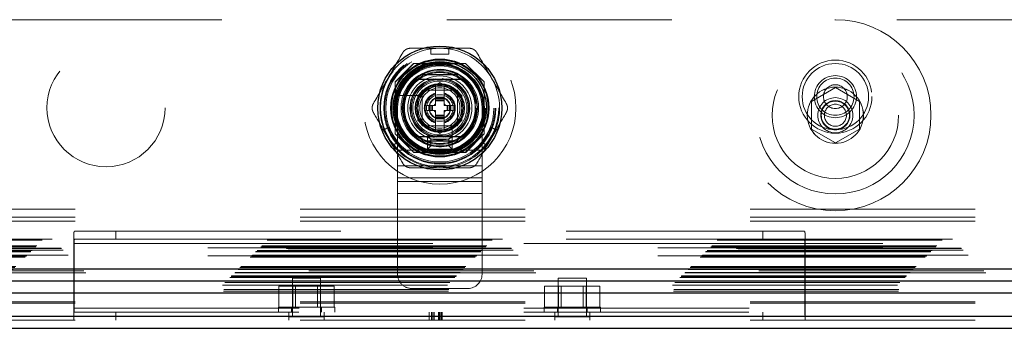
# Model space of a CAD drawing. Header units: inches. Extents: x 0.2 to 10.8, y 0.2 to 8.2.
# Tile 80 of 171: x 3.555 to 3.992, y 3.038 to 3.175. Entities that reach past the tile are written whole.
import ezdxf

# ---------------------------------------------------------------- set-up
doc = ezdxf.new("R2010")
doc.units = ezdxf.units.IN
doc.header["$MEASUREMENT"] = 0
doc.linetypes.add('HIDDEN', pattern=[0.07500000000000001, 0.05, -0.025])
doc.layers.add('SLD-0', color=179, linetype='Continuous')

msp = doc.modelspace()

# ---------------------------------------------------------------- linework, layer by layer
at = {"layer": 'SLD-0', "linetype": 'HIDDEN', "lineweight": 18}
for p, q in [((4.644709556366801, 3.174990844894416), (3.189959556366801, 3.174990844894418)), ((3.737612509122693, 3.162300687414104), (3.745486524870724, 3.162300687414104)), ((3.737612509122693, 3.162300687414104), (3.737612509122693, 3.159742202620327)), ((3.737612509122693, 3.159742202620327), (3.745486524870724, 3.159742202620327)), ((3.745486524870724, 3.162300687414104), (3.745486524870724, 3.159742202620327)), ((3.729909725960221, 3.155590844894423), (3.721684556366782, 3.147365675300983)), ((3.729999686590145, 3.1555008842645), (3.721774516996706, 3.147275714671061)), ((3.753009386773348, 3.155590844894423), (3.729909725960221, 3.155590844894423)), ((3.753099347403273, 3.1555008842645), (3.729999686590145, 3.1555008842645)), ((3.750570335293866, 3.155410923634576), (3.732528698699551, 3.155410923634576)), ((3.761234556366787, 3.147365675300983), (3.753009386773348, 3.155590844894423)), ((3.721684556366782, 3.147365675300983), (3.721684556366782, 3.124266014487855)), ((3.721774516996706, 3.147275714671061), (3.721774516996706, 3.124176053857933)), ((3.731706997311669, 3.141408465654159), (3.741549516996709, 3.14709104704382)), ((3.741549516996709, 3.14709104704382), (3.751392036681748, 3.141408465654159)), ((3.761324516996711, 3.147275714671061), (3.761234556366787, 3.147365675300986)), ((3.761234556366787, 3.124266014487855), (3.761234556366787, 3.147365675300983)), ((3.761324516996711, 3.124176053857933), (3.761324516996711, 3.147275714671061)), ((3.72186447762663, 3.144746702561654), (3.72186447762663, 3.12670506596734)), ((3.749425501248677, 3.143601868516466), (3.733675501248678, 3.143601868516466)), ((3.733675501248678, 3.143601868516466), (3.733675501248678, 3.127851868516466)), ((3.747289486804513, 3.143599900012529), (3.735809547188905, 3.143599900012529)), ((3.739581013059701, 3.145954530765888), (3.739487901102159, 3.145900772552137)), ((3.739581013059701, 3.140548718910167), (3.739581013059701, 3.145954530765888)), ((3.743518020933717, 3.140548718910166), (3.743518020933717, 3.145954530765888)), ((3.749425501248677, 3.127851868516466), (3.749425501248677, 3.143601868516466)), ((3.761234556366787, 3.12670506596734), (3.761234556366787, 3.144746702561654)), ((3.917334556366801, 3.144788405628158), (3.906684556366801, 3.138639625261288)), ((3.927984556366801, 3.138639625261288), (3.917334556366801, 3.144788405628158)), ((3.733395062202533, 3.141237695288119), (3.725230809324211, 3.141237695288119)), ((3.731706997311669, 3.130043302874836), (3.731706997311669, 3.141408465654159)), ((3.733675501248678, 3.141465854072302), (3.733675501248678, 3.129985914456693)), ((3.743518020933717, 3.140548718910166), (3.739581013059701, 3.140548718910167)), ((3.739581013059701, 3.140155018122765), (3.739581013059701, 3.140548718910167)), ((3.743518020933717, 3.140155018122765), (3.739581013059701, 3.140155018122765)), ((3.739581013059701, 3.139982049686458), (3.739581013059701, 3.140155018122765)), ((3.739581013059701, 3.139343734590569), (3.739581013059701, 3.139982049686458)), ((3.743518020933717, 3.139982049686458), (3.739581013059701, 3.139982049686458)), ((3.739581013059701, 3.138926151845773), (3.739581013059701, 3.139343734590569)), ((3.743518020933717, 3.139343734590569), (3.739581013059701, 3.139343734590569)), ((3.743518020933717, 3.138926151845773), (3.739581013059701, 3.138926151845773)), ((3.739581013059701, 3.136906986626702), (3.739581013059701, 3.138926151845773)), ((3.743518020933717, 3.140155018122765), (3.743518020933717, 3.140548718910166)), ((3.743518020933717, 3.139982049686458), (3.743518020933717, 3.140155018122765)), ((3.743518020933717, 3.139343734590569), (3.743518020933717, 3.139982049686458)), ((3.743518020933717, 3.138926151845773), (3.743518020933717, 3.139343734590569)), ((3.743518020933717, 3.136906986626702), (3.743518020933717, 3.138926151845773)), ((3.74942353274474, 3.129985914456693), (3.74942353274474, 3.141465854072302)), ((3.751392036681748, 3.141408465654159), (3.751392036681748, 3.130043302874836)), ((3.906684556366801, 3.138639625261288), (3.906684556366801, 3.126342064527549)), ((3.927984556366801, 3.126342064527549), (3.927984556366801, 3.138639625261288)), ((3.722800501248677, 3.135726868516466), (3.722800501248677, 3.116976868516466)), ((3.735644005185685, 3.136906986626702), (3.735644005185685, 3.134544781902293)), ((3.736726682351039, 3.136906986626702), (3.735644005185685, 3.136906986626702)), ((3.736726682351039, 3.134544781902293), (3.735644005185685, 3.134544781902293)), ((3.736726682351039, 3.136906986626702), (3.736726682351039, 3.134544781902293)), ((3.737120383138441, 3.136906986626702), (3.736726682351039, 3.136906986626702)), ((3.737120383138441, 3.134544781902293), (3.736726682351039, 3.134544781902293)), ((3.737120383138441, 3.136906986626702), (3.737120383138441, 3.134544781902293)), ((3.737293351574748, 3.136906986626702), (3.737120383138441, 3.136906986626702)), ((3.737293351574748, 3.134544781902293), (3.737120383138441, 3.134544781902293)), ((3.737931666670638, 3.136906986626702), (3.737293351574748, 3.136906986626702)), ((3.737293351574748, 3.136906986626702), (3.737293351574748, 3.134544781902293)), ((3.737931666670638, 3.134544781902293), (3.737293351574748, 3.134544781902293)), ((3.738349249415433, 3.136906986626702), (3.737931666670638, 3.136906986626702)), ((3.737931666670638, 3.136906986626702), (3.737931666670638, 3.134544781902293)), ((3.738349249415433, 3.134544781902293), (3.737931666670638, 3.134544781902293)), ((3.739581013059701, 3.136906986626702), (3.738349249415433, 3.136906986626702)), ((3.738349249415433, 3.136906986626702), (3.738349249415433, 3.134544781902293)), ((3.739581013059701, 3.134544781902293), (3.738349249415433, 3.134544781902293)), ((3.739581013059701, 3.132525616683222), (3.739581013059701, 3.134544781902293)), ((3.744749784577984, 3.136906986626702), (3.743518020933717, 3.136906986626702)), ((3.743518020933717, 3.132525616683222), (3.743518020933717, 3.134544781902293)), ((3.744749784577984, 3.134544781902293), (3.743518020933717, 3.134544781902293)), ((3.744749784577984, 3.136906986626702), (3.744749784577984, 3.134544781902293)), ((3.74516736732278, 3.136906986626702), (3.744749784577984, 3.136906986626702)), ((3.74516736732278, 3.134544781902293), (3.744749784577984, 3.134544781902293)), ((3.74580568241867, 3.136906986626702), (3.74516736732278, 3.136906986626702)), ((3.74516736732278, 3.136906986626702), (3.74516736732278, 3.134544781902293)), ((3.74580568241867, 3.134544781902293), (3.74516736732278, 3.134544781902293)), ((3.74580568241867, 3.136906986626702), (3.74580568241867, 3.134544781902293)), ((3.745978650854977, 3.136906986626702), (3.74580568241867, 3.136906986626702)), ((3.745978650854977, 3.134544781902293), (3.74580568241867, 3.134544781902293)), ((3.745978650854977, 3.136906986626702), (3.745978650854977, 3.134544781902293)), ((3.746372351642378, 3.136906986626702), (3.745978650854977, 3.136906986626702)), ((3.746372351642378, 3.134544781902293), (3.745978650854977, 3.134544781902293)), ((3.746372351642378, 3.136906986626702), (3.746372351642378, 3.134544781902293)), ((3.747455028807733, 3.136906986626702), (3.746372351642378, 3.136906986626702)), ((3.747455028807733, 3.134544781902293), (3.746372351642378, 3.134544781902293)), ((3.747455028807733, 3.136906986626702), (3.747455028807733, 3.134544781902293)), ((3.760300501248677, 3.135726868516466), (3.760300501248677, 3.116976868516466)), ((3.741549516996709, 3.124360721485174), (3.731706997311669, 3.130043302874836)), ((3.743518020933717, 3.132525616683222), (3.739581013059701, 3.132525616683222)), ((3.739581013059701, 3.132108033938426), (3.739581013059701, 3.132525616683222)), ((3.739581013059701, 3.131469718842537), (3.739581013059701, 3.132108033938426)), ((3.743518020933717, 3.132108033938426), (3.739581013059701, 3.132108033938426)), ((3.743518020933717, 3.131469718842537), (3.739581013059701, 3.131469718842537)), ((3.739581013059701, 3.131296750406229), (3.739581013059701, 3.131469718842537)), ((3.743518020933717, 3.131296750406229), (3.739581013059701, 3.131296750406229)), ((3.739581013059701, 3.130903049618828), (3.739581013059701, 3.131296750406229)), ((3.743518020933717, 3.130903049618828), (3.739581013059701, 3.130903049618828)), ((3.739581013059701, 3.125497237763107), (3.739581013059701, 3.130903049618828)), ((3.751392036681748, 3.130043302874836), (3.741549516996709, 3.124360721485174)), ((3.743518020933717, 3.132108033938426), (3.743518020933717, 3.132525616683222)), ((3.743518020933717, 3.131469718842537), (3.743518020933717, 3.132108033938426)), ((3.743518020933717, 3.131296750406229), (3.743518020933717, 3.131469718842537)), ((3.743518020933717, 3.130903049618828), (3.743518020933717, 3.131296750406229)), ((3.743518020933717, 3.125497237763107), (3.743518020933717, 3.130903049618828)), ((3.716566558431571, 3.125848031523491), (3.718782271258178, 3.127127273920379)), ((3.720503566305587, 3.119028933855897), (3.716566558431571, 3.125848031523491)), ((3.722719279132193, 3.120308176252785), (3.718782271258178, 3.127127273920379)), ((3.721684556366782, 3.124266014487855), (3.729909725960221, 3.116040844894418)), ((3.733675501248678, 3.127851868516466), (3.749425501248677, 3.127851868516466)), ((3.735809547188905, 3.127851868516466), (3.747289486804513, 3.127851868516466)), ((3.739487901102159, 3.125550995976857), (3.739581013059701, 3.125497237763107)), ((3.743518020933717, 3.125497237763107), (3.743611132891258, 3.125550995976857)), ((3.747061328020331, 3.119407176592), (3.747061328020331, 3.127571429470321)), ((3.753009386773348, 3.116040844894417), (3.761234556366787, 3.124266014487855)), ((3.76431676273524, 3.127127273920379), (3.760379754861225, 3.120308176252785)), ((3.76259546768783, 3.119028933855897), (3.766532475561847, 3.125848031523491)), ((3.76431676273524, 3.127127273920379), (3.766532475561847, 3.125848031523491)), ((3.906684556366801, 3.126342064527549), (3.917334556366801, 3.12019328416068)), ((3.917334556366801, 3.12019328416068), (3.927984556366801, 3.126342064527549)), ((3.720503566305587, 3.119028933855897), (3.722719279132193, 3.120308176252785)), ((3.736050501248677, 3.117351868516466), (3.736050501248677, 3.123351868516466)), ((3.737550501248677, 3.121851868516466), (3.736050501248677, 3.123351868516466)), ((3.736050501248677, 3.123351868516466), (3.747050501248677, 3.123351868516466)), ((3.737550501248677, 3.118851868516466), (3.737550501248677, 3.121851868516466)), ((3.737550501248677, 3.121851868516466), (3.745550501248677, 3.121851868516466)), ((3.745550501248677, 3.121851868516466), (3.747050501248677, 3.123351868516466)), ((3.745550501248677, 3.121851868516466), (3.745550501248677, 3.118851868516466)), ((3.747050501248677, 3.123351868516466), (3.747050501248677, 3.117351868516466)), ((3.753099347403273, 3.115950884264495), (3.761324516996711, 3.124176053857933)), ((3.760379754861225, 3.120308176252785), (3.76259546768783, 3.119028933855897)), ((3.722800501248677, 3.116976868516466), (3.760300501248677, 3.116976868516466)), ((3.722800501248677, 3.116976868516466), (3.722800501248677, 3.103071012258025)), ((3.722800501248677, 3.116976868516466), (3.760300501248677, 3.116976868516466)), ((3.729909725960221, 3.116040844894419), (3.729999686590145, 3.115950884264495)), ((3.729909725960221, 3.116040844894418), (3.753009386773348, 3.116040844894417)), ((3.729999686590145, 3.115950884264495), (3.753099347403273, 3.115950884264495)), ((3.732528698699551, 3.116040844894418), (3.750570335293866, 3.116040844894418)), ((3.737550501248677, 3.118851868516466), (3.736050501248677, 3.117351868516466)), ((3.747050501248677, 3.117351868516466), (3.736050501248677, 3.117351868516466)), ((3.745550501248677, 3.118851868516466), (3.737550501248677, 3.118851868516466)), ((3.745550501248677, 3.118851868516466), (3.747050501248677, 3.117351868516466)), ((3.760300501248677, 3.116976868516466), (3.760300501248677, 3.103071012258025)), ((3.722800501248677, 3.110023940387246), (3.760300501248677, 3.110023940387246)), ((3.722800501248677, 3.104590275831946), (3.760300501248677, 3.104590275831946)), ((3.722800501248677, 3.103071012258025), (3.760300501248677, 3.103071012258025)), ((3.722800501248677, 3.103071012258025), (3.722800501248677, 3.097637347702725)), ((3.760300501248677, 3.103071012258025), (3.760300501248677, 3.097637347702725)), ((3.722800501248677, 3.097637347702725), (3.760300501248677, 3.097637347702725)), ((3.722800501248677, 3.097637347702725), (3.722800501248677, 3.090684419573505)), ((3.760300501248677, 3.097637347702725), (3.760300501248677, 3.090684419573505)), ((3.079467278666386, 3.090770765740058), (4.755176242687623, 3.090770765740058)), ((3.722800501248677, 3.090684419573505), (3.760300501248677, 3.090684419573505)), ((3.722800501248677, 3.090684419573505), (3.722800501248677, 3.061726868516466)), ((3.722800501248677, 3.090684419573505), (3.760300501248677, 3.090684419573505)), ((3.760300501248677, 3.090684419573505), (3.760300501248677, 3.061726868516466)), ((3.079467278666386, 3.087170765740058), (4.755176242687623, 3.087170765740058)), ((3.079467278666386, 3.085370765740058), (4.755176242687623, 3.085370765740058)), ((3.079467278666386, 3.085370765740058), (4.755176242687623, 3.085370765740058)), ((3.579303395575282, 3.080920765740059), (3.597621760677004, 3.080920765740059)), ((3.597621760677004, 3.080920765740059), (3.597621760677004, 3.077320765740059)), ((3.597621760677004, 3.080920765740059), (3.885121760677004, 3.080920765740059)), ((3.885121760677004, 3.077320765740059), (3.885121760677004, 3.080920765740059)), ((3.885121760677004, 3.080920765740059), (3.903440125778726, 3.080920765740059)), ((3.064862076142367, 3.076868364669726), (4.7697736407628, 3.076868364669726)), ((4.769346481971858, 3.077308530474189), (3.065294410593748, 3.077308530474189)), ((3.578871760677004, 3.042371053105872), (3.578871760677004, 3.079148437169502)), ((3.597621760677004, 3.077320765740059), (3.579303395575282, 3.077320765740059)), ((3.597621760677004, 3.077320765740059), (3.885121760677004, 3.077320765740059)), ((3.903440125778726, 3.077320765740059), (3.885121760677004, 3.077320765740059)), ((3.903871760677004, 3.079148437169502), (3.903871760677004, 3.042371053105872)), ((3.05981564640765, 3.071821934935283), (4.774820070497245, 3.071821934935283)), ((3.060373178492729, 3.07237946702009), (4.774262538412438, 3.07237946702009)), ((4.774089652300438, 3.072552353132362), (3.060546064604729, 3.072552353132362)), ((4.773277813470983, 3.073374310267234), (3.061344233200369, 3.073374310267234)), ((3.061943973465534, 3.073950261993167), (4.772691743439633, 3.073950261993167)), ((3.062407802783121, 3.074414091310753), (4.772227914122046, 3.074414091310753)), ((4.738459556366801, 3.075390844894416), (3.096209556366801, 3.075390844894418)), ((4.738459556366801, 3.075390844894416), (3.096209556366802, 3.075390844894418)), ((4.738459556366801, 3.073590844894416), (3.096209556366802, 3.073590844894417)), ((3.578871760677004, 3.075520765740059), (3.903871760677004, 3.075520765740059)), ((3.579001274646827, 3.075520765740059), (3.579001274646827, 3.046720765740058)), ((3.579001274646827, 3.075520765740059), (3.90374224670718, 3.075520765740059)), ((3.90374224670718, 3.046720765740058), (3.90374224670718, 3.075520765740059)), ((3.057296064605, 3.069302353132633), (4.777339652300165, 3.069302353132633)), ((3.057796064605, 3.069802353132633), (4.776839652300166, 3.069802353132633)), ((3.05790356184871, 3.069897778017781), (4.776734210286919, 3.069897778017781)), ((3.058046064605, 3.070052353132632), (4.776589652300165, 3.070052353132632)), ((3.058046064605, 3.070052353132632), (4.776589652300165, 3.070052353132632)), ((4.776353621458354, 3.07031018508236), (3.058267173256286, 3.07031018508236)), ((3.058296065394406, 3.070302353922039), (4.77633965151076, 3.070302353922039)), ((3.059671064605, 3.071677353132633), (4.774964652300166, 3.071677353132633)), ((3.059671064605, 3.071677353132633), (4.774964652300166, 3.071677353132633)), ((4.738459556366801, 3.069990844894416), (3.096209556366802, 3.069990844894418)), ((4.783369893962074, 3.063261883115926), (3.051258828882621, 3.063261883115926)), ((3.051945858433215, 3.063952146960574), (4.782689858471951, 3.063952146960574)), ((3.052228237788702, 3.064209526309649), (4.782407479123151, 3.064209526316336)), ((3.052727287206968, 3.064733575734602), (4.781908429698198, 3.064733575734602)), ((3.053165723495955, 3.065172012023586), (4.781469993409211, 3.065172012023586)), ((3.046617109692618, 3.058626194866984), (4.788016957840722, 3.058626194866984)), ((3.048276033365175, 3.060282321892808), (4.78635968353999, 3.060282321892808)), ((3.048764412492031, 3.060770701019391), (4.785871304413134, 3.060770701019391)), ((3.048854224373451, 3.060860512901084), (4.785781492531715, 3.060860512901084)), ((3.048991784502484, 3.060996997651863), (4.785634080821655, 3.060996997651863)), ((4.784225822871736, 3.0624225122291), (3.050411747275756, 3.0624225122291)), ((3.050461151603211, 3.062436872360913), (4.784174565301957, 3.062436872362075)), ((3.050554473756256, 3.062560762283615), (4.78408124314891, 3.062560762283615)), ((3.688571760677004, 3.060070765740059), (3.676071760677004, 3.060070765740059)), ((3.676071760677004, 3.060070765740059), (3.676071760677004, 3.042883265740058)), ((3.688571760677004, 3.042883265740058), (3.688571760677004, 3.060070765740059)), ((3.806671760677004, 3.060070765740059), (3.794171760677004, 3.060070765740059)), ((3.794171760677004, 3.060070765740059), (3.794171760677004, 3.042883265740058)), ((3.806671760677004, 3.042883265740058), (3.806671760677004, 3.060070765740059)), ((3.04501043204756, 3.056986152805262), (4.789625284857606, 3.056986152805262)), ((3.045426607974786, 3.054311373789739), (4.789209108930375, 3.054311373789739)), ((3.045490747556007, 3.054991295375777), (4.789144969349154, 3.054991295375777)), ((3.046026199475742, 3.058032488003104), (4.788609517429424, 3.058032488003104)), ((3.670024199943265, 3.047170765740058), (3.670024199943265, 3.056420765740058)), ((3.676172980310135, 3.056420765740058), (3.670024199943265, 3.056420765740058)), ((3.676172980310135, 3.047170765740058), (3.676172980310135, 3.056420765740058)), ((3.688470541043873, 3.056420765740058), (3.676172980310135, 3.056420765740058)), ((3.677424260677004, 3.056420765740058), (3.677424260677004, 3.047170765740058)), ((3.687219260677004, 3.047170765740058), (3.687219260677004, 3.056420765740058)), ((3.688470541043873, 3.047170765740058), (3.688470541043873, 3.056420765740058)), ((3.694619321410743, 3.056420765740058), (3.688470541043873, 3.056420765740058)), ((3.694619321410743, 3.047170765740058), (3.694619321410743, 3.056420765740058)), ((3.729050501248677, 3.055476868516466), (3.754050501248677, 3.055476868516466)), ((3.788124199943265, 3.047170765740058), (3.788124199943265, 3.056420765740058)), ((3.794272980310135, 3.056420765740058), (3.788124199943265, 3.056420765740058)), ((3.794272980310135, 3.047170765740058), (3.794272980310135, 3.056420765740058)), ((3.806570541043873, 3.056420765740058), (3.794272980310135, 3.056420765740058)), ((3.795524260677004, 3.056420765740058), (3.795524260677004, 3.047170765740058)), ((3.805319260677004, 3.047170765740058), (3.805319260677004, 3.056420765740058)), ((3.806570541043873, 3.047170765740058), (3.806570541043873, 3.056420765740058)), ((3.812719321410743, 3.056420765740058), (3.806570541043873, 3.056420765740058)), ((3.812719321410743, 3.047170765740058), (3.812719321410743, 3.056420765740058)), ((3.079467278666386, 3.049509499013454), (4.755176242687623, 3.049509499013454)), ((3.079467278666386, 3.048949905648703), (4.755176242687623, 3.048949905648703)), ((3.578871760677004, 3.046720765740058), (3.903871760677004, 3.046720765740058)), ((3.579001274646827, 3.046720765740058), (3.90374224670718, 3.046720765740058)), ((3.669821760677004, 3.047170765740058), (3.694821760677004, 3.047170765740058)), ((3.669821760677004, 3.047170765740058), (3.669821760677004, 3.044920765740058)), ((3.675696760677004, 3.047170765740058), (3.675696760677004, 3.044920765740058)), ((3.688946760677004, 3.044920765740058), (3.688946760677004, 3.047170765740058)), ((3.694821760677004, 3.044920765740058), (3.694821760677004, 3.047170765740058)), ((3.787921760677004, 3.047170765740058), (3.812921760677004, 3.047170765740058)), ((3.787921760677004, 3.047170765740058), (3.787921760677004, 3.044920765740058)), ((3.793796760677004, 3.047170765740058), (3.793796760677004, 3.044920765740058)), ((3.807046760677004, 3.044920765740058), (3.807046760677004, 3.047170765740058)), ((3.812921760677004, 3.044920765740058), (3.812921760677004, 3.047170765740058)), ((3.079467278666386, 3.043120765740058), (4.755176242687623, 3.043120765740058)), ((3.079467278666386, 3.041320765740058), (4.755176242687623, 3.041320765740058)), ((3.578871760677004, 3.044920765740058), (3.903871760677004, 3.044920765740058)), ((3.578871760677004, 3.042371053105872), (3.578871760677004, 3.041320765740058)), ((3.597621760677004, 3.041320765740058), (3.597621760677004, 3.044920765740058)), ((3.674509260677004, 3.041320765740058), (3.674509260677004, 3.044920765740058)), ((3.690134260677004, 3.042883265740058), (3.674509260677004, 3.042883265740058)), ((3.690134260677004, 3.041320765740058), (3.690134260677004, 3.044920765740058)), ((3.736874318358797, 3.041320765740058), (3.736874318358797, 3.044920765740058)), ((3.737810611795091, 3.041320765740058), (3.737810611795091, 3.044920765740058)), ((3.738468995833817, 3.041320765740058), (3.738468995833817, 3.044920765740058)), ((3.738968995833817, 3.041320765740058), (3.738968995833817, 3.044920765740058)), ((3.740966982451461, 3.041320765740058), (3.740966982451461, 3.044920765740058)), ((3.741382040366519, 3.041320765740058), (3.741382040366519, 3.044920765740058)), ((3.741700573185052, 3.041320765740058), (3.741700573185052, 3.044920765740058)), ((3.742288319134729, 3.041320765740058), (3.742288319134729, 3.044920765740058)), ((3.742607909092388, 3.041320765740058), (3.742607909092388, 3.044920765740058)), ((3.792609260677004, 3.041320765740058), (3.792609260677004, 3.044920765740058)), ((3.808234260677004, 3.042883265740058), (3.792609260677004, 3.042883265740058)), ((3.808234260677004, 3.041320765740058), (3.808234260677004, 3.044920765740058)), ((3.885121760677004, 3.044920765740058), (3.885121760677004, 3.041320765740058)), ((3.903871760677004, 3.042371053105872), (3.903871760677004, 3.041320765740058))]:
    msp.add_line(p, q, dxfattribs=at)
at = {"layer": 'SLD-0', "linetype": 'Continuous', "lineweight": 25}
for p, q in [((3.749762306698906, 3.150489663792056), (3.733336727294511, 3.150489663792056)), ((3.749762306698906, 3.120962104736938), (3.733336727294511, 3.120962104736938)), ((3.052228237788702, 3.064209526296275), (4.782407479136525, 3.064209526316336)), ((3.050461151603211, 3.058891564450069), (4.784174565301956, 3.058891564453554)), ((3.045010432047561, 3.053440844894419), (4.789625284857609, 3.053440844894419)), ((3.079467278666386, 3.043120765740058), (4.755176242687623, 3.043120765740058)), ((3.079467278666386, 3.037720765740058), (4.755176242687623, 3.037720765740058))]:
    msp.add_line(p, q, dxfattribs=at)
at = {"layer": 'SLD-0', "linetype": 'HIDDEN', "lineweight": 18, "flags": 128}
for points in [[(3.741549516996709, 3.162300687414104), (3.738080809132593, 3.162073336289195), (3.737612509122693, 3.162007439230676)], [(3.745486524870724, 3.162007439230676), (3.745018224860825, 3.162073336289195), (3.741549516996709, 3.162300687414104)], [(3.716820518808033, 3.125994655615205), (3.716997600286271, 3.12555614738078), (3.718535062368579, 3.122438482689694)], [(3.764563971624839, 3.122438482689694), (3.766101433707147, 3.12555614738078), (3.766278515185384, 3.125994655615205)], [(3.718535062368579, 3.122438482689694), (3.720466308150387, 3.119548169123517), (3.720757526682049, 3.119175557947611)], [(3.762341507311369, 3.119175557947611), (3.762632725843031, 3.119548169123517), (3.764563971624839, 3.122438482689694)]]:
    msp.add_lwpolyline(points, dxfattribs=at)
at = {"layer": 'SLD-0', "linetype": 'HIDDEN', "lineweight": 18}
for centre, radius in [((3.917317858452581, 3.132515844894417), 0.04250000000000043), ((3.741549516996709, 3.135725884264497), 0.03384999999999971), ((3.91731785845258, 3.132515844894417), 0.0349999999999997), ((3.593209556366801, 3.135840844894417), 0.02625000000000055), ((3.741459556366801, 3.135840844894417), 0.02624999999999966), ((3.741549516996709, 3.135725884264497), 0.02491971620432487), ((3.741549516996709, 3.135725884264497), 0.02490157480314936), ((3.741549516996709, 3.135725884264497), 0.02453610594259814), ((3.741549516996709, 3.135725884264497), 0.02401574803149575), ((3.917317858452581, 3.132515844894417), 0.02812499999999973), ((3.741549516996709, 3.135725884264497), 0.02175196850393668), ((3.741549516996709, 3.135725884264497), 0.02165354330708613), ((3.741549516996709, 3.135725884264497), 0.02027559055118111), ((3.741549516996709, 3.135725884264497), 0.02005511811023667), ((3.741549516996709, 3.135725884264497), 0.01919291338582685), ((3.917321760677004, 3.140770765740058), 0.01625000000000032), ((3.917321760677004, 3.140770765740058), 0.01475000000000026), ((3.917321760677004, 3.140770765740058), 0.01475000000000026), ((3.741549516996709, 3.135725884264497), 0.01624015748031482), ((3.741549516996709, 3.135725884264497), 0.01584645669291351), ((3.741549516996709, 3.135725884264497), 0.01584645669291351), ((3.741549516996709, 3.135725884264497), 0.01574803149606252), ((3.741549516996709, 3.135725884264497), 0.01427165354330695), ((3.741549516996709, 3.135725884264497), 0.01259842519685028), ((3.741549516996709, 3.135725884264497), 0.01200787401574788), ((3.917321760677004, 3.140770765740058), 0.009375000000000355), ((3.917321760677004, 3.140770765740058), 0.008300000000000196), ((3.741549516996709, 3.135725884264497), 0.01033464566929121), ((3.741549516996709, 3.135725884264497), 0.009842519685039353), ((3.741549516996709, 3.135725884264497), 0.009744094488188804), ((3.741549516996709, 3.135725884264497), 0.0089566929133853), ((3.917317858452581, 3.132515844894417), 0.01250000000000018), ((3.917334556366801, 3.132490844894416), 0.01250000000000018), ((3.917321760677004, 3.140770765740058), 0.005300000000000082), ((3.741549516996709, 3.135725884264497), 0.005905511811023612), ((3.741549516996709, 3.135725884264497), 0.004839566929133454), ((3.741549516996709, 3.135725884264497), 0.004697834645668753), ((3.917317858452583, 3.132515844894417), 0.007812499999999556), ((3.917317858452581, 3.132515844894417), 0.00649999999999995), ((3.917317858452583, 3.132515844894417), 0.006249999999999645), ((3.917334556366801, 3.132490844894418), 0.00489750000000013)]:
    msp.add_circle(centre, radius, dxfattribs=at)
at = {"layer": 'SLD-0', "linetype": 'Continuous', "lineweight": 25}
for radius in [0.02755905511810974, 0.02176885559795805, 0.02149046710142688, 0.02066929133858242, 0.01968503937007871, 0.01926321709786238, 0.01082677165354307]:
    msp.add_circle((3.741549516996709, 3.135725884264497), radius, dxfattribs=at)
at = {"layer": 'SLD-0', "linetype": 'HIDDEN', "lineweight": 18}
for centre, radius, start, end in [((3.741549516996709, 3.135725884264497), 0.02657480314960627, 98.51962425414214, 149.9999999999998), ((3.741549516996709, 3.135725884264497), 0.02657480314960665, 29.99999999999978, 81.48037574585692), ((3.741550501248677, 3.135726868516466), 0.01875000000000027, 0, 180), ((3.741549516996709, 3.135725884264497), 0.01722440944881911, 288.6629248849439, 161.3370751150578), ((3.741549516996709, 3.135725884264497), 0.02657480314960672, 149.9999999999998, 201.4803757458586), ((3.741549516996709, 3.135725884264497), 0.01328740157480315, 101.9005369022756, 180), ((3.741549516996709, 3.135725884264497), 0.01309055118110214, 99.03692761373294, 180), ((3.741549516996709, 3.135725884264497), 0.01309055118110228, 277.3528466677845, 85.55229900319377), ((3.741549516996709, 3.135725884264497), 0.01328740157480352, 280.9822499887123, 77.55915276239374), ((3.741549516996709, 3.135725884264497), 0.02657480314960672, 338.519624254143, 29.99999999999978), ((3.741549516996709, 3.135725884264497), 0.01038164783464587, 138.5459072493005, 161.4540927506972), ((3.741549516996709, 3.135725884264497), 0.006889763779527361, 106.6015495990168, 253.398450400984), ((3.741549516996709, 3.135725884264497), 0.006496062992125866, 107.6397013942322, 252.3602986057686), ((3.741549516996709, 3.135725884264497), 0.01038164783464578, 100.9302482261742, 101.4540927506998), ((3.741549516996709, 3.135725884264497), 0.01038164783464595, 78.5459072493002, 79.06975177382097), ((3.741549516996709, 3.135725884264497), 0.006889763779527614, 286.6015495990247, 73.39845040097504), ((3.741549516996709, 3.135725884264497), 0.006496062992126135, 287.6397013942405, 72.36029860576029), ((3.741549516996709, 3.135725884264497), 0.01038164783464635, 18.54590724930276, 41.45409275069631), ((3.741549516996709, 3.135725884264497), 0.01722440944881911, 161.3370751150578, 288.6629248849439), ((3.741549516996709, 3.135725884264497), 0.002748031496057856, 135.7524990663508, 154.5451680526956), ((3.741549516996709, 3.135725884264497), 0.00274803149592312, 25.45483194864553, 44.24750093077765), ((3.741549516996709, 3.135725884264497), 0.01328740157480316, 180, 259.2593123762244), ((3.741549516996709, 3.135725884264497), 0.01309055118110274, 180, 264.2412475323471), ((3.741549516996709, 3.135725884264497), 0.002748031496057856, 205.4548319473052, 224.247500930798), ((3.741549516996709, 3.135725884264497), 0.002748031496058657, 315.7524990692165, 334.5451680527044), ((3.741549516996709, 3.135725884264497), 0.01038164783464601, 198.5459072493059, 221.4540927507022), ((3.741549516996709, 3.135725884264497), 0.01038164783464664, 318.5459072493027, 341.4540927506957), ((3.741549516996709, 3.135725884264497), 0.01038164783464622, 258.5459072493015, 259.069751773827), ((3.741549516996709, 3.135725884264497), 0.01038164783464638, 280.9302482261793, 281.4540927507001), ((3.741549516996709, 3.135725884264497), 0.02657480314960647, 218.5196242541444, 270.0000000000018), ((3.741549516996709, 3.135725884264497), 0.02657480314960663, 270.0000000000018, 321.4803757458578), ((3.729050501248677, 3.061726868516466), 0.006250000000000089, 180, 270.0000000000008), ((3.754050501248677, 3.061726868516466), 0.006250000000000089, 270.0000000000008, 0)]:
    msp.add_arc(centre, radius, start, end, dxfattribs=at)
at = {"layer": 'SLD-0', "linetype": 'Continuous', "lineweight": 25}
for radius, start, end in [(0.01689435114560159, 60.91370409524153, 119.0862959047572), (0.01673228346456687, 130.1191668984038, 229.880833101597), (0.01673228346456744, 310.1191668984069, 49.88083310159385), (0.01689435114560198, 240.9137040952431, 299.0862959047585)]:
    msp.add_arc((3.741549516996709, 3.135725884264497), radius, start, end, dxfattribs=at)
at = {"layer": 'SLD-0', "linetype": 'HIDDEN', "lineweight": 18}
for points in [[(3.718535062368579, 3.149013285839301), (3.720721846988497, 3.152800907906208), (3.722899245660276, 3.156572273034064), (3.72507003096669, 3.160332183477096)], [(3.728479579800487, 3.162300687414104), (3.731514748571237, 3.162300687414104), (3.734558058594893, 3.162300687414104), (3.737612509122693, 3.162300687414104)], [(3.745486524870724, 3.162300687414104), (3.748540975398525, 3.162300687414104), (3.751584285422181, 3.162300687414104), (3.754619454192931, 3.162300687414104)], [(3.758029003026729, 3.160332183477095), (3.760199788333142, 3.156572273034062), (3.762377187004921, 3.152800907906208), (3.764563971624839, 3.149013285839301)], [(3.712000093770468, 3.137694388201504), (3.714170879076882, 3.141454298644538), (3.716348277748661, 3.145225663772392), (3.718535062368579, 3.149013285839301)], [(3.764563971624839, 3.149013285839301), (3.766750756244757, 3.145225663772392), (3.768928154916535, 3.141454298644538), (3.77109894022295, 3.137694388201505)], [(3.716566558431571, 3.125848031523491), (3.715039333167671, 3.128493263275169), (3.713517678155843, 3.131128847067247), (3.712000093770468, 3.133757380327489)], [(3.766532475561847, 3.125848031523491), (3.768059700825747, 3.128493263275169), (3.769581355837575, 3.131128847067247), (3.77109894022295, 3.13375738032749)], [(3.72507003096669, 3.111119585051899), (3.723552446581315, 3.113748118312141), (3.722030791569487, 3.11638370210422), (3.720503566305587, 3.119028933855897)], [(3.758029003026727, 3.111119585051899), (3.759546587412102, 3.113748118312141), (3.76106824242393, 3.11638370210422), (3.76259546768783, 3.119028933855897)], [(3.741549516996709, 3.109151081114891), (3.737175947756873, 3.109151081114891), (3.732821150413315, 3.109151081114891), (3.728479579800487, 3.109151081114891)], [(3.754619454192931, 3.109151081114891), (3.750277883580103, 3.109151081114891), (3.745923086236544, 3.109151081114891), (3.741549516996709, 3.109151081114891)]]:
    msp.add_open_spline(points, degree=3, dxfattribs=at)
for points, knots in [([(3.72507003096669, 3.160332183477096), (3.725242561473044, 3.160631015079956), (3.725450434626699, 3.16090186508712), (3.725935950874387, 3.161388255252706), (3.726212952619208, 3.161600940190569), (3.726806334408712, 3.16194386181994), (3.727130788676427, 3.162078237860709), (3.727792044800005, 3.162255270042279), (3.728134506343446, 3.162300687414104), (3.728479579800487, 3.162300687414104)], [0, 0, 0, 0, 0.25, 0.25, 0.5, 0.5, 0.75, 0.75, 1, 1, 1, 1]), ([(3.754619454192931, 3.162300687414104), (3.754964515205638, 3.162300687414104), (3.755303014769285, 3.162256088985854), (3.755966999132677, 3.162078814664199), (3.756289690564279, 3.161945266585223), (3.756883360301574, 3.161602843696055), (3.757161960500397, 3.161389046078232), (3.757645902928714, 3.16090489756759), (3.757856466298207, 3.160631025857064), (3.758029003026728, 3.160332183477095)], [0, 0, 0, 0, 0.25, 0.25, 0.5, 0.5, 0.75, 0.75, 1, 1, 1, 1]), ([(3.712000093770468, 3.133757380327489), (3.711827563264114, 3.13405621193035), (3.711696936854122, 3.134371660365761), (3.711518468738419, 3.135035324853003), (3.711472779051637, 3.135381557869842), (3.711472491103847, 3.13606690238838), (3.711518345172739, 3.136415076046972), (3.711695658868, 3.137076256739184), (3.711827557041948, 3.137395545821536), (3.712000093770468, 3.137694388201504)], [0, 0, 0, 0, 0.25, 0.25, 0.5, 0.5, 0.75, 0.75, 1, 1, 1, 1]), ([(3.725230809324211, 3.141237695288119), (3.724964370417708, 3.141237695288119), (3.724703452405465, 3.141237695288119), (3.724208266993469, 3.141237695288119), (3.723980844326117, 3.141237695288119), (3.723400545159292, 3.141237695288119), (3.723165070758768, 3.141237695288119), (3.723165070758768, 3.141237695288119)], [0, 0, 0, 0, 0.25, 0.25, 0.5, 0.5, 1, 1, 1, 1]), ([(3.77109894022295, 3.137694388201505), (3.771271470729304, 3.137395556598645), (3.771402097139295, 3.137080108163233), (3.771580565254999, 3.136416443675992), (3.77162625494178, 3.136070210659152), (3.771626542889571, 3.135384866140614), (3.771580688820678, 3.135036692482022), (3.771403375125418, 3.13437551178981), (3.77127147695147, 3.134056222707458), (3.77109894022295, 3.13375738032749)], [0, 0, 0, 0, 0.25, 0.25, 0.5, 0.5, 0.75, 0.75, 1, 1, 1, 1]), ([(3.747061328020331, 3.117341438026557), (3.747061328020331, 3.117341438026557), (3.747061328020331, 3.117398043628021), (3.747061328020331, 3.117612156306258), (3.747061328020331, 3.117770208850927), (3.747061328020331, 3.118155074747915), (3.747061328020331, 3.118384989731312), (3.747061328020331, 3.118876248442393), (3.747061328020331, 3.11914092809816), (3.747061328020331, 3.119407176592)], [0, 0, 0, 0, 0.25, 0.25, 0.5, 0.5, 0.75, 0.75, 1, 1, 1, 1]), ([(3.728479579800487, 3.109151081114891), (3.72813451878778, 3.109151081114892), (3.727796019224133, 3.109195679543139), (3.72713203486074, 3.109372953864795), (3.726809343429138, 3.10950650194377), (3.726215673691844, 3.109848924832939), (3.725937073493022, 3.110062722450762), (3.725453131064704, 3.110546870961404), (3.725242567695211, 3.110820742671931), (3.72507003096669, 3.111119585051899)], [0, 0, 0, 0, 0.25, 0.25, 0.5, 0.5, 0.75, 0.75, 1, 1, 1, 1]), ([(3.758029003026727, 3.111119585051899), (3.757856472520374, 3.110820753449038), (3.757648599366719, 3.110549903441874), (3.757163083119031, 3.110063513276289), (3.75688608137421, 3.109850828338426), (3.756292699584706, 3.109507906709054), (3.755968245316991, 3.109373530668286), (3.755306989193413, 3.109196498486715), (3.754964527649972, 3.109151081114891), (3.754619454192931, 3.109151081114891)], [0, 0, 0, 0, 0.25, 0.25, 0.5, 0.5, 0.75, 0.75, 1, 1, 1, 1]), ([(3.578871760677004, 3.079148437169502), (3.578871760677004, 3.07943060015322), (3.578876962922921, 3.079680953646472), (3.578904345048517, 3.080120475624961), (3.578927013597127, 3.08031097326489), (3.578994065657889, 3.080613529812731), (3.579038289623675, 3.080727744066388), (3.579152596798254, 3.080882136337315), (3.579222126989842, 3.080920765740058), (3.579303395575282, 3.080920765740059)], [0, 0, 0, 0, 0.25, 0.25, 0.5, 0.5, 0.75, 0.75, 1, 1, 1, 1]), ([(3.903440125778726, 3.080920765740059), (3.903521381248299, 3.080920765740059), (3.90358988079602, 3.080882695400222), (3.903703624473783, 3.080730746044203), (3.903749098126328, 3.080614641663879), (3.903816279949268, 3.080312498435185), (3.9038386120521, 3.080126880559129), (3.903866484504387, 3.079684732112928), (3.903871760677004, 3.079430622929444), (3.903871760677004, 3.079148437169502)], [0, 0, 0, 0, 0.25, 0.25, 0.5, 0.5, 0.75, 0.75, 1, 1, 1, 1]), ([(3.579303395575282, 3.077320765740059), (3.579252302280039, 3.077320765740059), (3.579206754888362, 3.07727551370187), (3.579128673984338, 3.077097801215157), (3.579096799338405, 3.076965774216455), (3.579022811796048, 3.076468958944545), (3.579001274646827, 3.075999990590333), (3.579001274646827, 3.075520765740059)], [0, 0, 0, 0, 0.2500000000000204, 0.2500000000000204, 0.5000000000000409, 0.5000000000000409, 1, 1, 1, 1]), ([(3.90374224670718, 3.075520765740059), (3.90374224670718, 3.075760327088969), (3.903736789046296, 3.075995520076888), (3.903713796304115, 3.076433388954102), (3.903696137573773, 3.076633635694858), (3.903646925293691, 3.076964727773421), (3.903614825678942, 3.077097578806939), (3.903537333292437, 3.077274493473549), (3.90349121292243, 3.077320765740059), (3.903440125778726, 3.077320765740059)], [0, 0, 0, 0, 0.25, 0.25, 0.5, 0.5, 0.75, 0.75, 1, 1, 1, 1]), ([(4.773400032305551, 3.073255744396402), (4.772300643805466, 3.073253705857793), (4.767128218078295, 3.073244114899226), (4.757240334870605, 3.073235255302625), (4.743138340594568, 3.07322734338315), (4.727431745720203, 3.073225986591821), (4.710660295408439, 3.073227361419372), (4.688186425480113, 3.073230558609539), (4.660562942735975, 3.073230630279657), (4.619187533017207, 3.073228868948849), (4.569328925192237, 3.073230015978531), (4.460627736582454, 3.073229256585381), (4.247051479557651, 3.07322995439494), (3.864477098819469, 3.07322954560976), (3.525187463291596, 3.07322954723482), (3.283972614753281, 3.073229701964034), (3.225352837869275, 3.073229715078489), (3.187106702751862, 3.073230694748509), (3.169062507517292, 3.073229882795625), (3.150899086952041, 3.073227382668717), (3.133116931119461, 3.073225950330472), (3.11645904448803, 3.073228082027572), (3.101459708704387, 3.073236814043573), (3.088352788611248, 3.07325156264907), (3.07707548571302, 3.073271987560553), (3.068261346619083, 3.073293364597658), (3.063185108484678, 3.073311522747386), (3.061285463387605, 3.073318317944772)], [0, 0, 0, 0, 0.001926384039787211, 0.009063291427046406, 0.01732574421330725, 0.02663617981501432, 0.03658467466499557, 0.04671299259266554, 0.0660153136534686, 0.0849870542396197, 0.1192117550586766, 0.1533784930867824, 0.2754552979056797, 0.4934440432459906, 0.8237324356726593, 0.8699649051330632, 0.9161051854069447, 0.9264470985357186, 0.9369804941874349, 0.9477225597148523, 0.9582733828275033, 0.9681387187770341, 0.9769108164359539, 0.9845555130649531, 0.9911049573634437, 0.9966712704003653, 1, 1, 1, 1]), ([(3.579001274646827, 3.046720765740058), (3.579001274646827, 3.046295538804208), (3.578995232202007, 3.045878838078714), (3.578973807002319, 3.045061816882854), (3.578958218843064, 3.044659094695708), (3.578925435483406, 3.043910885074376), (3.578908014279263, 3.043557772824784), (3.578881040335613, 3.042910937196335), (3.578871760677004, 3.042623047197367), (3.578871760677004, 3.042371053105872)], [0, 0, 0, 0, 0.25, 0.25, 0.5, 0.5, 0.75, 0.75, 1, 1, 1, 1]), ([(3.903871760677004, 3.042371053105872), (3.903871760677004, 3.042623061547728), (3.903862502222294, 3.042909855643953), (3.903835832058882, 3.043550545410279), (3.903818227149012, 3.043907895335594), (3.903785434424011, 3.044655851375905), (3.903769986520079, 3.045053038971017), (3.903748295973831, 3.04587699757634), (3.90374224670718, 3.046295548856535), (3.90374224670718, 3.046720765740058)], [0, 0, 0, 0, 0.25, 0.25, 0.5, 0.5, 0.75, 0.75, 1, 1, 1, 1])]:
    msp.add_open_spline(points, degree=3, knots=knots, dxfattribs=at)
at = {"layer": 'SLD-0', "linetype": 'Continuous', "lineweight": 25}
for points, knots in [([(3.730877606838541, 3.148613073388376), (3.730980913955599, 3.148698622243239), (3.731120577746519, 3.148835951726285), (3.731461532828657, 3.149154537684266), (3.73166277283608, 3.149334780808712), (3.732095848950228, 3.149685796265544), (3.732330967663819, 3.149860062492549), (3.73282163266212, 3.150189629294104), (3.73307551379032, 3.150344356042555), (3.733336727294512, 3.150489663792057)], [0, 0, 0, 0, 0.25, 0.25, 0.5, 0.5, 0.75, 0.75, 1, 1, 1, 1]), ([(3.752221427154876, 3.148613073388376), (3.752118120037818, 3.148698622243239), (3.751978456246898, 3.148835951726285), (3.751637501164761, 3.149154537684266), (3.751436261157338, 3.149334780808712), (3.75100318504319, 3.149685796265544), (3.750768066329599, 3.149860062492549), (3.750277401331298, 3.150189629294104), (3.750023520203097, 3.150344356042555), (3.749762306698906, 3.150489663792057)], [0, 0, 0, 0, 0.25, 0.25, 0.5, 0.5, 0.75, 0.75, 1, 1, 1, 1]), ([(3.730767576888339, 3.148521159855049), (3.730767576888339, 3.148521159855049), (3.730799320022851, 3.148521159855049), (3.730921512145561, 3.148521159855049), (3.731013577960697, 3.148521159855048), (3.731248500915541, 3.148521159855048), (3.731390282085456, 3.148521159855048), (3.731716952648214, 3.148521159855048), (3.731902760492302, 3.148521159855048), (3.732498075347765, 3.148521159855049), (3.732955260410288, 3.148521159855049), (3.733932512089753, 3.148521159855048), (3.734444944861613, 3.148521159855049), (3.735502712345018, 3.148521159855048), (3.73605138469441, 3.148521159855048), (3.737147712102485, 3.148521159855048), (3.737697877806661, 3.148521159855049), (3.739352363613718, 3.148521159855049), (3.740460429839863, 3.148521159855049), (3.742682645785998, 3.148521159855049), (3.743801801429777, 3.148521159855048), (3.746019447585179, 3.148521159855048), (3.74712740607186, 3.148521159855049), (3.748698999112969, 3.148521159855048), (3.749212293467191, 3.148521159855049), (3.75018004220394, 3.148521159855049), (3.750629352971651, 3.148521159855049), (3.751418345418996, 3.148521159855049), (3.751741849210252, 3.148521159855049), (3.752090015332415, 3.148521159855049), (3.752180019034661, 3.148521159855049), (3.752300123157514, 3.148521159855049), (3.752331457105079, 3.148521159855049), (3.752331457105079, 3.148521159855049)], [0, 0, 0, 0, 0.03125000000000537, 0.03125000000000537, 0.06250000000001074, 0.06250000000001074, 0.09375000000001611, 0.09375000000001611, 0.1250000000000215, 0.1250000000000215, 0.1875000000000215, 0.1875000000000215, 0.2500000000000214, 0.2500000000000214, 0.3125000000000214, 0.3125000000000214, 0.3750000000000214, 0.3750000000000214, 0.5000000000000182, 0.5000000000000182, 0.6250000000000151, 0.6250000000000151, 0.7500000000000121, 0.7500000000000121, 0.8125000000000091, 0.8125000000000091, 0.875000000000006, 0.875000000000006, 0.937500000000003, 0.937500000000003, 0.9687500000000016, 0.9687500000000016, 1, 1, 1, 1]), ([(3.752331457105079, 3.122930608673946), (3.752331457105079, 3.122930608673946), (3.752299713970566, 3.122930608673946), (3.752177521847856, 3.122930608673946), (3.75208545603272, 3.122930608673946), (3.751850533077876, 3.122930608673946), (3.751708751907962, 3.122930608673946), (3.751382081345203, 3.122930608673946), (3.751196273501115, 3.122930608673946), (3.750600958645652, 3.122930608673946), (3.750143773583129, 3.122930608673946), (3.749166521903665, 3.122930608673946), (3.748654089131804, 3.122930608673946), (3.7475963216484, 3.122930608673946), (3.747047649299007, 3.122930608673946), (3.745951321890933, 3.122930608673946), (3.745401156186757, 3.122930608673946), (3.743746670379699, 3.122930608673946), (3.742638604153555, 3.122930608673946), (3.740416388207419, 3.122930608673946), (3.73929723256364, 3.122930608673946), (3.737079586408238, 3.122930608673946), (3.735971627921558, 3.122930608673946), (3.734400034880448, 3.122930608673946), (3.733886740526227, 3.122930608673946), (3.732918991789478, 3.122930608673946), (3.732469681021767, 3.122930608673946), (3.731680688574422, 3.122930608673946), (3.731357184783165, 3.122930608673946), (3.731009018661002, 3.122930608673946), (3.730919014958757, 3.122930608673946), (3.730798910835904, 3.122930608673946), (3.730767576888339, 3.122930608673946), (3.730767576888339, 3.122930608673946)], [0, 0, 0, 0, 0.03124999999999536, 0.03124999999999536, 0.06249999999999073, 0.06249999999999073, 0.0937499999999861, 0.0937499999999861, 0.1249999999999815, 0.1249999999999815, 0.1874999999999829, 0.1874999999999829, 0.2499999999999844, 0.2499999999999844, 0.3124999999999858, 0.3124999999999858, 0.3749999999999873, 0.3749999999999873, 0.4999999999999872, 0.4999999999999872, 0.6249999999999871, 0.6249999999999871, 0.749999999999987, 0.749999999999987, 0.8124999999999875, 0.8124999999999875, 0.874999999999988, 0.874999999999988, 0.9374999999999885, 0.9374999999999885, 0.9687499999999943, 0.9687499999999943, 1, 1, 1, 1]), ([(3.733336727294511, 3.120962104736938), (3.733075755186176, 3.121107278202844), (3.732822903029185, 3.121261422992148), (3.732336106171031, 3.121588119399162), (3.732099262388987, 3.121763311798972), (3.731663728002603, 3.122116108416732), (3.73146272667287, 3.122296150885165), (3.731122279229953, 3.122614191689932), (3.730980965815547, 3.122753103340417), (3.730877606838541, 3.122838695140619)], [0, 0, 0, 0, 0.25, 0.25, 0.5, 0.5, 0.75, 0.75, 1, 1, 1, 1]), ([(3.749762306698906, 3.120962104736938), (3.750023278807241, 3.121107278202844), (3.750276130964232, 3.121261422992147), (3.750762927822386, 3.12158811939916), (3.750999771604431, 3.121763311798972), (3.751435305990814, 3.122116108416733), (3.751636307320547, 3.122296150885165), (3.751976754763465, 3.122614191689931), (3.75211806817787, 3.122753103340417), (3.752221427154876, 3.122838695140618)], [0, 0, 0, 0, 0.25, 0.25, 0.5, 0.5, 0.75, 0.75, 1, 1, 1, 1])]:
    msp.add_open_spline(points, degree=3, knots=knots, dxfattribs=at)

doc.saveas('drawing.dxf')
